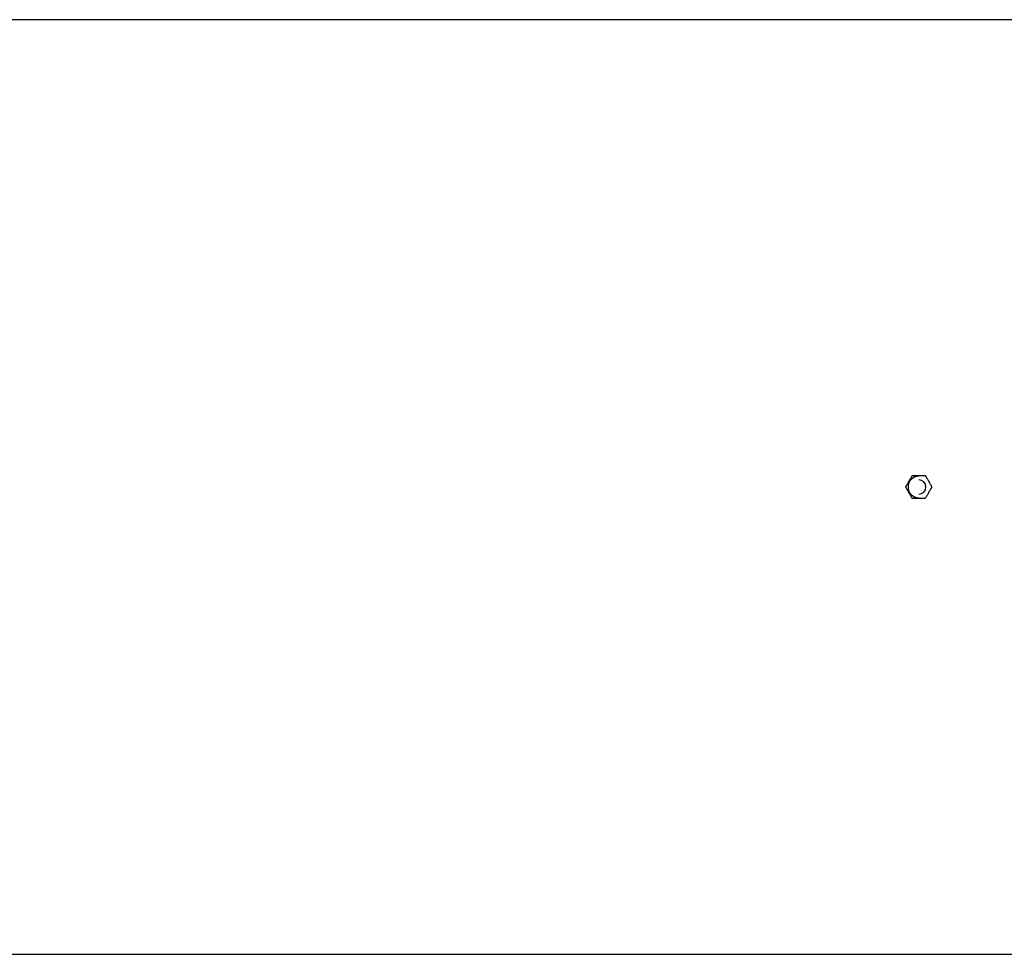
# Model space of a CAD drawing. Header units: inches. Extents: x -21 to 109, y -36 to 51.
# Tile 15 of 21: x 44 to 77, y -15 to 15. Entities that reach past the tile are written whole.
import ezdxf

# ---------------------------------------------------------------- set-up
doc = ezdxf.new("R2010")
doc.units = ezdxf.units.IN
doc.header["$MEASUREMENT"] = 0

msp = doc.modelspace()

# ---------------------------------------------------------------- linework, layer by layer
at = {"color": 7, "linetype": 'Continuous', "lineweight": 25}
for p, q in [((83.622, 15.413), (17.323, 15.413)), ((17.323, -15.413), (83.622, -15.413))]:
    msp.add_line(p, q, dxfattribs=at)
for radius, start, end in [(0.354, 90, 270), (0.236, 270, 90)]:
    msp.add_arc((73.78, 0), radius, start, end, dxfattribs=at)
for points, knots in [([(73.348, 0), (73.351, 0.005), (73.357, 0.016), (73.366, 0.032), (73.375, 0.047), (73.384, 0.063), (73.393, 0.078), (73.408, 0.104), (73.429, 0.14), (73.456, 0.187), (73.483, 0.234), (73.507, 0.276), (73.528, 0.312), (73.546, 0.343), (73.557, 0.363), (73.564, 0.374)], [0, 0, 0, 0, 0.043704, 0.086619, 0.128761, 0.170147, 0.210793, 0.25072, 0.378202, 0.500943, 0.623358, 0.750309, 0.830309, 0.913495, 1, 1, 1, 1]), ([(73.564, 0.374), (73.57, 0.374), (73.582, 0.374), (73.6, 0.374), (73.618, 0.374), (73.636, 0.374), (73.653, 0.374), (73.674, 0.374), (73.698, 0.374), (73.726, 0.374), (73.753, 0.374), (73.771, 0.374), (73.78, 0.374)], [0, 0, 0, 0, 0.087409, 0.173137, 0.257217, 0.33968, 0.420561, 0.499897, 0.628296, 0.754314, 0.878147, 1, 1, 1, 1]), ([(73.78, 0.374), (73.785, 0.374), (73.795, 0.374), (73.81, 0.374), (73.826, 0.374), (73.841, 0.374), (73.857, 0.374), (73.873, 0.374), (73.895, 0.374), (73.924, 0.374), (73.959, 0.374), (73.983, 0.374), (73.995, 0.374)], [0, 0, 0, 0, 0.069361, 0.139352, 0.210015, 0.281387, 0.353506, 0.426407, 0.500127, 0.66024, 0.826775, 1, 1, 1, 1]), ([(73.995, 0.374), (73.999, 0.369), (74.005, 0.358), (74.014, 0.342), (74.023, 0.327), (74.032, 0.311), (74.04, 0.296), (74.055, 0.27), (74.076, 0.234), (74.104, 0.187), (74.131, 0.14), (74.155, 0.098), (74.176, 0.062), (74.193, 0.031), (74.205, 0.011), (74.211, 0)], [0, 0, 0, 0, 0.043704, 0.086619, 0.128761, 0.170147, 0.210793, 0.25072, 0.378202, 0.500943, 0.623358, 0.750309, 0.830309, 0.913495, 1, 1, 1, 1]), ([(73.564, -0.374), (73.561, -0.369), (73.554, -0.358), (73.545, -0.342), (73.536, -0.327), (73.527, -0.311), (73.519, -0.296), (73.504, -0.27), (73.483, -0.234), (73.455, -0.187), (73.428, -0.14), (73.404, -0.098), (73.383, -0.062), (73.366, -0.031), (73.354, -0.011), (73.348, 0)], [0, 0, 0, 0, 0.043704, 0.086619, 0.128761, 0.170147, 0.210793, 0.25072, 0.378202, 0.500943, 0.623358, 0.750309, 0.830309, 0.913495, 1, 1, 1, 1]), ([(74.211, 0), (74.208, -0.005), (74.202, -0.016), (74.193, -0.032), (74.184, -0.047), (74.175, -0.063), (74.167, -0.078), (74.152, -0.104), (74.13, -0.14), (74.103, -0.187), (74.076, -0.234), (74.052, -0.276), (74.031, -0.312), (74.014, -0.343), (74.002, -0.363), (73.995, -0.374)], [0, 0, 0, 0, 0.0437038, 0.0866188, 0.1287609, 0.1701466, 0.2107933, 0.2507196, 0.3782023, 0.5009429, 0.6233579, 0.750309, 0.8303093, 0.9134948, 1, 1, 1, 1]), ([(73.78, -0.374), (73.774, -0.374), (73.764, -0.374), (73.749, -0.374), (73.733, -0.374), (73.718, -0.374), (73.702, -0.374), (73.686, -0.374), (73.664, -0.374), (73.635, -0.374), (73.6, -0.374), (73.576, -0.374), (73.564, -0.374)], [0, 0, 0, 0, 0.069361, 0.139352, 0.210015, 0.281387, 0.353506, 0.426407, 0.500127, 0.66024, 0.826775, 1, 1, 1, 1]), ([(73.995, -0.374), (73.989, -0.374), (73.977, -0.374), (73.959, -0.374), (73.941, -0.374), (73.923, -0.374), (73.906, -0.374), (73.885, -0.374), (73.861, -0.374), (73.834, -0.374), (73.806, -0.374), (73.788, -0.374), (73.78, -0.374)], [0, 0, 0, 0, 0.087409, 0.173137, 0.257217, 0.33968, 0.420561, 0.499897, 0.628296, 0.754314, 0.878147, 1, 1, 1, 1])]:
    msp.add_open_spline(points, degree=3, knots=knots, dxfattribs=at)

doc.saveas('drawing.dxf')
